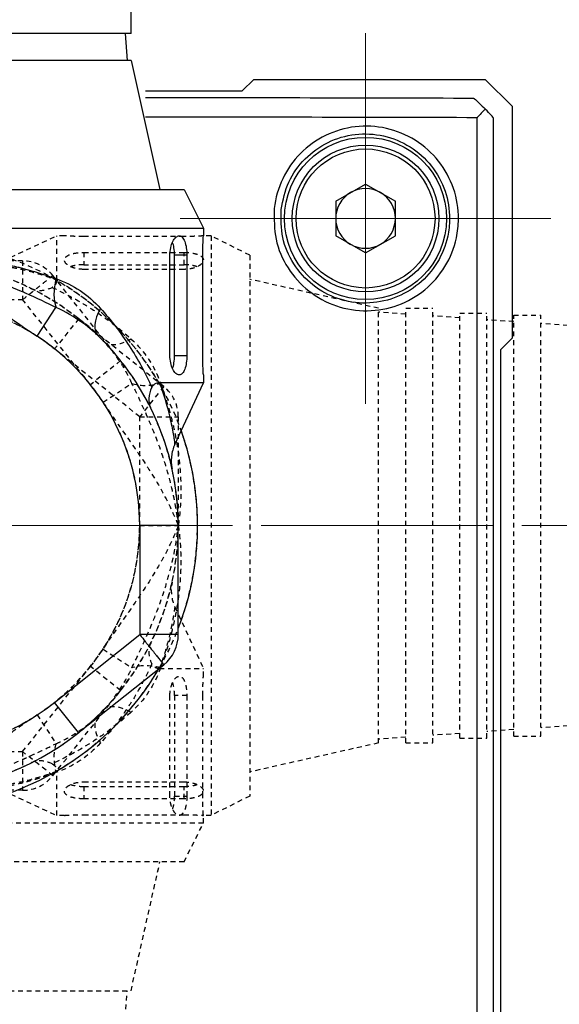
# Model space of a CAD drawing. Header units: inches. Extents: x 0 to 5655, y -2263 to 1330.
# Tile 178 of 239: x 3859 to 3873, y 253 to 279. Entities that reach past the tile are written whole.
import ezdxf

# ---------------------------------------------------------------- set-up
doc = ezdxf.new("R2010")
doc.units = ezdxf.units.IN
doc.header["$MEASUREMENT"] = 0
for name, pattern in [('AM_ISO08W050x2', [9, 6, -0.75, 1.5, -0.75]), ('CENTER', [2, 1.25, -0.25, 0.25, -0.25]), ('HIDDEN', [0.375, 0.25, -0.125]), ('SLD-實線', [0])]:
    doc.linetypes.add(name, pattern=pattern)
doc.layers.add('AM_7', color=4, linetype='CENTER', lineweight=15)
doc.layers.add('中繼線', color=7, linetype='Continuous')
doc.styles.add('尺寸標註', font='romans.shx', dxfattribs={"bigfont": 'CHINESET.SHX'})
doc.dimstyles.new('複本 CNS2-1$0', dxfattribs={"dimtxt": 2.5, "dimasz": 2, "dimexe": 1, "dimexo": 1, "dimgap": 1, "dimtad": 1, "dimtoh": 1, "dimdsep": 46, "dimtxsty": '尺寸標註', "dimcen": 0, "dimclrd": 2, "dimclre": 2, "dimclrt": 3, "dimadec": 0, "dimazin": 2, "dimtp": 0.1, "dimtm": 0.1, "dimtfac": 0.71, "dimtmove": 0, "dimatfit": 0, "dimfxl": 0, "dimlwd": 13, "dimlwe": 13, "dimarcsym": 0})

# ---------------------------------------------------------------- blocks, each defined once
blk = doc.blocks.new('*D603')
at = {"color": 2, "lineweight": 13}
for p, q in [((3893.488, 298.767), (3893.488, 302.805)), ((3893.488, 302.805), (3924.011, 302.805)), ((3860.98, 296.767), (3894.488, 296.767)), ((3893.488, 265.406), (3893.488, 296.767)), ((3891.367, 265.406), (3894.488, 265.406)), ((3893.488, 263.406), (3893.488, 261.406))]:
    blk.add_line(p, q, dxfattribs=at)
at = {"color": 2}
for points in [[(3893.154, 298.767), (3893.821, 298.767), (3893.488, 296.767)], [(3893.154, 263.406), (3893.821, 263.406), (3893.488, 265.406)]]:
    blk.add_solid(points, dxfattribs=at)
at = {"layer": 'Defpoints', "color": 0}
for p in [(3859.98, 296.767), (3893.488, 296.767), (3890.367, 265.406)]:
    blk.add_point(p, dxfattribs=at)
at = {"color": 3, "insert": (3909.25, 307.793), "char_height": 2.5, "attachment_point": 5, "style": '尺寸標註'}
blk.add_mtext('WW\\P(空間保持至少100以上)', dxfattribs=at)
blk = doc.blocks.new('*D604')
at = {"color": 2, "lineweight": 13}
for p, q in [((3887.367, 260.432), (3887.367, 209.501)), ((3856.006, 230.045), (3856.006, 209.501)), ((3858.006, 210.501), (3885.367, 210.501))]:
    blk.add_line(p, q, dxfattribs=at)
at = {"color": 2}
for points in [[(3858.006, 210.835), (3858.006, 210.168), (3856.006, 210.501)], [(3885.367, 210.835), (3885.367, 210.168), (3887.367, 210.501)]]:
    blk.add_solid(points, dxfattribs=at)
at = {"layer": 'Defpoints', "color": 0}
for p in [(3887.367, 261.432), (3856.006, 231.045), (3887.367, 210.501)]:
    blk.add_point(p, dxfattribs=at)
at = {"color": 3, "insert": (3871.552, 215.489), "char_height": 2.5, "attachment_point": 5, "style": '尺寸標註'}
blk.add_mtext('WR\\P(空間保持至少100以上)', dxfattribs=at)
blk = doc.blocks.new('90度接頭-側視')
for p, q in [((5.625, 12.74), (5.625, 13.44)), ((5.625, 12.74), (-5.625, 12.74)), ((5.476, 12.74), (5.525, 12.04)), ((5.625, 12.04), (-5.625, 12.04)), ((5.625, 12.04), (6.375, 8.7)), ((-7, 8.7), (7, 8.7)), ((7, 8.7), (7.5, 7.7)), ((-7.5, 7.7), (7.5, 7.7)), ((7.5, 7.7), (7.5, 7.5)), ((6.633, 4.4), (6.633, 7)), ((7.071, 7), (6.752, 7)), ((6.752, 4.4), (6.752, 7)), ((7.071, 7), (7.071, 4.4)), ((7.483, 4.4), (7.483, 7)), ((3.195, 4.9), (3.682, 5.647)), ((6.752, 4.4), (7.071, 4.4)), ((7.5, 3.9), (7.5, 3.7)), ((7.5, 3.7), (6.362, 3.7)), ((6.76, 2.102), (7.5, 3.7)), ((6.14, 3.036), (6.14, 3.036)), ((6.85, 0), (5.85, 0)), ((5.85, 0), (5.85, -2.818)), ((6.85, -2.818), (6.85, 0)), ((3.646, -4.575), (5.85, -2.818)), ((6.85, -2.818), (5.85, -2.818)), ((4.269, -5.357), (6.473, -3.6)), ((4.269, -5.357), (3.646, -4.575))]:
    blk.add_line(p, q)
for centre, radius, start, end in [((0, 0), 5.85, 0, 56.8914), ((0, 0), 6.85, 0, 45.7544), ((0, 0), 7.35, 338.7445, 19.5557), ((5.85, -2.818), 1, 308.5549, 0), ((0, 0), 7.35, 210.1895, 329.8105), ((0, 0), 6.85, 231.4451, 308.5549)]:
    blk.add_arc(centre, radius, start, end)
for centre, major_axis, ratio, start_param, end_param in [((4.169, 6.393), (0.296, 0.955), 0.473491, 1.71655, 2.600464), ((5.477, 5.623), (-0.698, -0.716), 0.516783, 5.178714, 6.283185)]:
    blk.add_ellipse(centre, major_axis=major_axis, ratio=ratio, start_param=start_param, end_param=end_param)
for points, knots in [([(6.633, 7), (6.633, 7.064), (6.64, 7.132), (6.667, 7.255), (6.687, 7.311), (6.731, 7.399), (6.759, 7.437), (6.817, 7.488), (6.847, 7.5), (6.901, 7.5), (6.928, 7.488), (6.978, 7.438), (7, 7.399), (7.034, 7.31), (7.048, 7.254), (7.067, 7.131), (7.071, 7.064), (7.071, 7)], [-0.315449, -0.315449, -0.315449, -0.315449, -0.2961108, -0.2961108, -0.2767726, -0.2767726, -0.2563879, -0.2563879, -0.2360032, -0.2360032, -0.2159615, -0.2159615, -0.1959198, -0.1959198, -0.1768203, -0.1768203, -0.1577208, -0.1577208, -0.1577208, -0.1577208]), ([(7.483, 7), (7.483, 7.063), (7.484, 7.13), (7.487, 7.253), (7.49, 7.309), (7.494, 7.398), (7.496, 7.436), (7.499, 7.487), (7.5, 7.5), (7.5, 7.5)], [-0.30144527, -0.30144527, -0.30144527, -0.30144527, -0.28260494, -0.28260494, -0.2637646, -0.2637646, -0.24492428, -0.24492428, -0.22608395, -0.22608395, -0.22608395, -0.22608395]), ([(6.752, 7), (6.752, 7.064), (6.747, 7.131), (6.729, 7.248), (6.716, 7.298), (6.701, 7.339)], [-0.15843672, -0.15843672, -0.15843672, -0.15843672, -0.13931161, -0.13931161, -0.12225901, -0.12225901, -0.12225901, -0.12225901]), ([(0, 6.85), (0.466, 6.917), (0.95, 6.933), (1.44, 6.896), (1.521, 6.89), (1.603, 6.882), (1.685, 6.873), (1.726, 6.869), (1.767, 6.864), (1.808, 6.859), (1.829, 6.856), (1.849, 6.854), (1.87, 6.851), (1.88, 6.849), (1.891, 6.848), (1.901, 6.847), (1.911, 6.845), (1.922, 6.843), (1.932, 6.842), (2.078, 6.821), (2.227, 6.795), (2.377, 6.764), (2.453, 6.749), (2.528, 6.732), (2.605, 6.714), (2.643, 6.705), (2.681, 6.696), (2.719, 6.686), (2.738, 6.681), (2.757, 6.677), (2.776, 6.672), (2.786, 6.669), (2.796, 6.667), (2.805, 6.664), (2.81, 6.663), (2.815, 6.662), (2.82, 6.66), (2.824, 6.659), (2.83, 6.658), (2.834, 6.657), (3.073, 6.593), (3.358, 6.506), (3.679, 6.393)], [0, 0, 0, 0, 0.375, 0.375, 0.375, 0.4375, 0.4375, 0.4375, 0.46875, 0.46875, 0.46875, 0.484375, 0.484375, 0.484375, 0.492187, 0.492187, 0.492187, 0.5, 0.5, 0.5, 0.625, 0.625, 0.625, 0.6875, 0.6875, 0.6875, 0.71875, 0.71875, 0.71875, 0.734375, 0.734375, 0.734375, 0.742187, 0.742187, 0.742187, 0.746094, 0.746094, 0.746094, 0.75, 0.75, 0.75, 1, 1, 1, 1]), ([(3.682, 5.647), (3.451, 5.757), (3.19, 5.884), (2.896, 6.015), (2.861, 6.031), (2.825, 6.047), (2.789, 6.062), (2.522, 6.179), (2.229, 6.298), (1.91, 6.41), (1.898, 6.414), (1.891, 6.416), (1.882, 6.419), (1.744, 6.467), (1.601, 6.513), (1.454, 6.556), (1.298, 6.602), (1.137, 6.645), (0.973, 6.684), (0.951, 6.689), (0.926, 6.694), (0.903, 6.7), (0.57, 6.775), (0.268, 6.821), (0, 6.85)], [0, 0, 0, 0, 0.249939, 0.249939, 0.249939, 0.2797423, 0.2797423, 0.2797423, 0.4998779, 0.4998779, 0.4998779, 0.5076885, 0.5076885, 0.5076885, 0.6248474, 0.6248474, 0.6248474, 0.74918, 0.74918, 0.74918, 0.7654381, 0.7654381, 0.7654381, 0.9997559, 0.9997559, 0.9997559, 0.9997559]), ([(0, 6.85), (0.292, 6.735), (0.574, 6.6), (1.121, 6.3), (1.386, 6.136), (1.908, 5.791), (2.165, 5.611), (2.677, 5.251), (2.933, 5.071), (3.195, 4.9)], [0, 0, 0, 0, 0.25, 0.25, 0.5, 0.5, 0.75, 0.75, 1, 1, 1, 1]), ([(4.779, 4.907), (4.724, 4.961), (4.655, 5.025), (4.57, 5.096), (4.383, 5.253), (4.069, 5.457), (3.866, 5.559), (3.794, 5.596), (3.733, 5.624), (3.682, 5.647)], [0, 0, 0, 0, 0.25, 0.25, 0.25, 0.803278, 0.803278, 0.803278, 1, 1, 1, 1]), ([(4.833, 5.623), (4.97, 5.472), (5.1, 5.316), (5.349, 4.992), (5.467, 4.825), (5.807, 4.302), (5.999, 3.945), (6.164, 3.58)], [0, 0, 0, 0, 0.25, 0.25, 0.5, 0.5, 1, 1, 1, 1]), ([(7.071, 4.4), (7.071, 4.338), (7.067, 4.271), (7.049, 4.15), (7.035, 4.095), (7.002, 4.004), (6.98, 3.964), (6.929, 3.912), (6.901, 3.9), (6.846, 3.9), (6.815, 3.913), (6.756, 3.966), (6.728, 4.006), (6.684, 4.096), (6.666, 4.151), (6.64, 4.271), (6.633, 4.337), (6.633, 4.4)], [-0.1577208, -0.1577208, -0.1577208, -0.1577208, -0.1389869, -0.1389869, -0.120253, -0.120253, -0.0998464, -0.0998464, -0.0794397, -0.0794397, -0.0585168, -0.0585168, -0.037594, -0.037594, -0.018797, -0.018797, 0, 0, 0, 0]), ([(6.701, 4.061), (6.717, 4.103), (6.729, 4.154), (6.747, 4.271), (6.752, 4.338), (6.752, 4.4)], [-0.19459193, -0.19459193, -0.19459193, -0.19459193, -0.1771521, -0.1771521, -0.1584276, -0.1584276, -0.1584276, -0.1584276]), ([(7.5, 3.9), (7.5, 3.9), (7.499, 3.913), (7.496, 3.964), (7.494, 4.002), (7.49, 4.091), (7.487, 4.147), (7.484, 4.27), (7.483, 4.337), (7.483, 4.4)], [-0.07536132, -0.07536132, -0.07536132, -0.07536132, -0.05652099, -0.05652099, -0.03768067, -0.03768067, -0.01884034, -0.01884034, 0, 0, 0, 0]), ([(6.164, 3.58), (6.118, 3.484), (6.092, 3.387), (6.084, 3.214), (6.098, 3.136), (6.131, 3.056), (6.135, 3.046), (6.14, 3.036)], [0.00000157, 0.00000157, 0.00000157, 0.00000157, 0.03773377, 0.03773377, 0.07068367, 0.07068367, 0.07542641, 0.07542641, 0.07542641, 0.07542641]), ([(6.164, 3.58), (6.174, 3.6), (6.186, 3.618), (6.213, 3.648), (6.228, 3.66), (6.282, 3.693), (6.324, 3.7), (6.362, 3.7)], [0.0000014, 0.0000014, 0.0000014, 0.0000014, 0.00816984, 0.00816984, 0.01702645, 0.01702645, 0.0387401, 0.0387401, 0.0387401, 0.0387401]), ([(6.362, 3.7), (6.419, 3.544), (6.467, 3.4), (6.506, 3.268), (6.576, 3.036), (6.623, 2.842), (6.657, 2.684), (6.687, 2.547), (6.715, 2.39), (6.732, 2.292), (6.733, 2.281), (6.735, 2.271), (6.736, 2.262), (6.737, 2.26), (6.737, 2.259), (6.737, 2.258), (6.737, 2.255), (6.738, 2.252), (6.738, 2.25), (6.739, 2.247), (6.739, 2.245), (6.74, 2.242), (6.747, 2.195), (6.752, 2.16), (6.755, 2.136), (6.759, 2.113), (6.76, 2.102), (6.76, 2.102)], [0.0000001, 0.0000001, 0.0000001, 0.0000001, 0.0822466, 0.0822466, 0.0822466, 0.2265454, 0.2265454, 0.2265454, 0.3520214, 0.3520214, 0.3520214, 0.3653496, 0.3653496, 0.3653496, 0.3671875, 0.3671875, 0.3671875, 0.3710937, 0.3710937, 0.3710937, 0.375, 0.375, 0.375, 0.4375, 0.4375, 0.4375, 0.4986772, 0.4986772, 0.4986772, 0.4986772]), ([(6.76, 2.102), (6.715, 2.004), (6.685, 1.897), (6.668, 1.737), (6.666, 1.683), (6.671, 1.602), (6.673, 1.575), (6.678, 1.538), (6.68, 1.528), (6.682, 1.511), (6.684, 1.503), (6.686, 1.494), (6.686, 1.492), (6.687, 1.489), (6.687, 1.487), (6.687, 1.485), (6.687, 1.484), (6.688, 1.482), (6.688, 1.482), (6.689, 1.479), (6.689, 1.478), (6.689, 1.477), (6.689, 1.476), (6.689, 1.475), (6.689, 1.475), (6.689, 1.475), (6.689, 1.475), (6.689, 1.475)], [0, 0, 0, 0, 0.03238533, 0.03238533, 0.04848247, 0.04848247, 0.05661557, 0.05661557, 0.05966355, 0.05966355, 0.0619518, 0.0619518, 0.06256623, 0.06256623, 0.0629676, 0.0629676, 0.0633711, 0.0633711, 0.06377443, 0.06377443, 0.06541595, 0.06541595, 0.06701571, 0.06701571, 0.07181345, 0.07181345, 0.07469504, 0.07469504, 0.07469504, 0.07469504]), ([(5.85, -2.818), (5.905, -2.887), (5.953, -2.947), (5.993, -2.997), (6.012, -3.021), (6.03, -3.044), (6.046, -3.064), (6.054, -3.074), (6.062, -3.084), (6.069, -3.093), (6.072, -3.097), (6.076, -3.101), (6.079, -3.105), (6.082, -3.11), (6.083, -3.111), (6.089, -3.118), (6.132, -3.172), (6.17, -3.22), (6.204, -3.262), (6.221, -3.283), (6.236, -3.303), (6.251, -3.321), (6.258, -3.33), (6.265, -3.339), (6.272, -3.347), (6.275, -3.351), (6.278, -3.355), (6.281, -3.359), (6.283, -3.361), (6.284, -3.363), (6.286, -3.365), (6.288, -3.367), (6.289, -3.369), (6.291, -3.371), (6.36, -3.458), (6.404, -3.514), (6.432, -3.549), (6.46, -3.585), (6.473, -3.6), (6.473, -3.6)], [0, 0, 0, 0, 0.125, 0.125, 0.125, 0.1875, 0.1875, 0.1875, 0.21875, 0.21875, 0.21875, 0.234375, 0.234375, 0.234375, 0.25, 0.25, 0.25, 0.375, 0.375, 0.375, 0.4375, 0.4375, 0.4375, 0.46875, 0.46875, 0.46875, 0.484375, 0.484375, 0.484375, 0.492187, 0.492187, 0.492187, 0.5, 0.5, 0.5, 0.75, 0.75, 0.75, 1, 1, 1, 1]), ([(-3.646, -4.575), (-3.128, -4.987), (-2.556, -5.303), (-1.931, -5.522), (-1.306, -5.741), (-0.662, -5.85), (0, -5.85), (0.662, -5.85), (1.306, -5.741), (1.931, -5.522), (2.556, -5.303), (3.128, -4.988), (3.646, -4.575)], [0, 0, 0, 0, 0.25, 0.25, 0.25, 0.5, 0.5, 0.5, 0.75, 0.75, 0.75, 1, 1, 1, 1])]:
    blk.add_open_spline(points, degree=3, knots=knots)
blk.add_open_spline([(3.679, 6.393), (4.13, 6.235), (4.512, 5.978), (4.833, 5.623)], degree=3)
blk = doc.blocks.new('90接頭方向組合')
at = {"layer": '中繼線', "color": 1, "linetype": 'HIDDEN', "ltscale": 0.5}
for p, q in [((46.524, 51.182), (48.122, 51.922)), ((48.122, 50.784), (48.122, 51.922)), ((48.322, 51.922), (48.122, 51.922)), ((51.422, 51.906), (48.822, 51.906)), ((52.122, 51.922), (51.922, 51.922)), ((52.122, 51.922), (52.122, 36.922)), ((53.122, 51.422), (52.122, 51.922)), ((48.822, 51.493), (51.422, 51.493)), ((48.822, 51.493), (48.822, 51.174)), ((51.422, 51.174), (51.422, 51.493)), ((47.24, 51.272), (44.422, 51.272)), ((47.24, 51.272), (47.24, 50.272)), ((53.122, 51.422), (53.122, 37.422)), ((48.822, 51.174), (51.422, 51.174)), ((51.422, 51.055), (48.822, 51.055)), ((49.779, 48.692), (48.022, 50.895)), ((56.462, 50.047), (53.122, 50.797)), ((44.422, 50.272), (47.24, 50.272)), ((48.997, 48.068), (47.24, 50.272)), ((56.462, 38.797), (56.462, 50.047)), ((57.162, 38.797), (57.162, 50.047)), ((57.162, 50.047), (57.862, 50.047)), ((57.862, 38.797), (57.862, 50.047)), ((48.692, 49.779), (48.068, 48.997)), ((50.895, 48.022), (48.692, 49.779)), ((57.162, 49.898), (56.462, 49.947)), ((58.562, 49.8), (57.862, 49.849)), ((58.562, 38.922), (58.562, 49.922)), ((58.562, 49.922), (59.262, 49.922)), ((59.262, 38.922), (59.262, 49.922)), ((59.962, 49.702), (59.262, 49.751)), ((59.962, 38.972), (59.962, 49.872)), ((59.962, 49.872), (60.662, 49.872)), ((60.662, 38.972), (60.662, 49.872)), ((61.362, 49.605), (60.662, 49.654)), ((50.272, 47.24), (48.068, 48.997)), ((49.779, 48.692), (48.997, 48.068)), ((49.322, 47.618), (50.069, 48.104)), ((50.895, 48.022), (50.272, 47.24)), ((50.272, 44.422), (50.272, 47.24)), ((50.272, 47.24), (51.272, 47.24)), ((51.272, 47.24), (51.272, 44.422)), ((50.272, 44.422), (51.272, 44.422)), ((51.182, 42.32), (51.922, 40.722)), ((49.322, 41.227), (50.069, 40.74)), ((47.24, 38.572), (48.997, 40.776)), ((49.779, 40.153), (48.997, 40.776)), ((50.784, 40.722), (51.922, 40.722)), ((51.922, 40.522), (51.922, 40.722)), ((48.022, 37.949), (49.779, 40.153)), ((51.055, 37.422), (51.055, 40.022)), ((51.493, 40.022), (51.174, 40.022)), ((51.174, 40.022), (51.174, 37.422)), ((51.493, 40.022), (51.493, 37.422)), ((51.906, 37.422), (51.906, 40.022)), ((47.618, 39.522), (48.104, 38.776)), ((58.562, 39.044), (57.862, 38.995)), ((59.962, 39.142), (59.262, 39.093)), ((61.362, 39.24), (60.662, 39.191)), ((56.462, 38.797), (53.122, 38.047)), ((57.162, 38.946), (56.462, 38.897)), ((57.162, 38.797), (57.862, 38.797)), ((58.562, 38.922), (59.262, 38.922)), ((59.962, 38.972), (60.662, 38.972)), ((44.422, 38.572), (47.24, 38.572)), ((47.24, 38.572), (47.24, 37.572)), ((48.022, 37.949), (47.24, 38.572)), ((47.459, 38.282), (47.459, 38.282)), ((48.122, 36.922), (48.122, 38.06)), ((48.822, 37.789), (51.422, 37.789)), ((47.24, 37.572), (44.422, 37.572)), ((46.524, 37.662), (48.122, 36.922)), ((48.822, 37.67), (48.822, 37.351)), ((48.822, 37.67), (51.422, 37.67)), ((51.422, 37.351), (51.422, 37.67)), ((51.422, 37.351), (48.822, 37.351)), ((51.174, 37.422), (51.493, 37.422)), ((53.122, 37.422), (52.122, 36.922)), ((51.922, 36.722), (36.922, 36.722)), ((48.322, 36.922), (48.122, 36.922)), ((48.822, 36.939), (51.422, 36.939)), ((51.422, 35.722), (51.922, 36.722)), ((52.122, 36.922), (51.922, 36.922)), ((51.922, 36.722), (51.922, 36.922)), ((51.422, 35.722), (37.422, 35.722)), ((50.047, 32.382), (50.797, 35.722)), ((38.797, 32.382), (50.047, 32.382)), ((49.898, 31.682), (49.947, 32.382))]:
    blk.add_line(p, q, dxfattribs=at)
for centre, radius, start, end in [((44.422, 44.422), 7.35, 30.1895, 149.8105), ((44.422, 44.422), 6.85, 51.4451, 128.5549), ((44.422, 44.422), 6.85, 44.2456, 90), ((47.24, 50.272), 1, 38.5549, 90), ((44.422, 44.422), 7.35, 300.1895, 59.8105), ((44.422, 44.422), 5.85, 33.1086, 90), ((44.422, 44.422), 6.85, 321.4451, 38.5549), ((50.272, 47.24), 1, 0, 51.4451), ((44.422, 44.422), 7.35, 340.4443, 21.2555), ((44.422, 44.422), 6.69, 16.232, 16.2324), ((44.422, 44.422), 5.85, 303.1086, 0), ((44.422, 44.422), 6.85, 314.2456, 0), ((44.422, 44.422), 6.69, 343.7678, 343.7681), ((44.422, 44.422), 5.85, 270, 326.8914), ((44.422, 44.422), 6.85, 270, 315.7544), ((47.24, 38.572), 1, 270, 321.4451)]:
    blk.add_arc(centre, radius, start, end, dxfattribs=at)
for centre, major_axis, ratio, start_param, end_param in [((50.046, 49.899), (-0.716, -0.698), 0.516783, 0, 1.104471), ((50.815, 48.591), (0.955, 0.296), 0.473491, 3.682721, 4.566635), ((50.815, 40.253), (0.955, -0.296), 0.473491, 1.71655, 2.600464), ((50.046, 38.945), (-0.716, 0.698), 0.516783, 5.178714, 6.283185), ((49.899, 38.799), (-0.698, 0.716), 0.516783, 0, 1.104471), ((48.591, 38.029), (0.296, -0.955), 0.473491, 3.682721, 4.566635)]:
    blk.add_ellipse(centre, major_axis=major_axis, ratio=ratio, start_param=start_param, end_param=end_param, dxfattribs=at)
for points, knots in [([(48.822, 51.906), (48.759, 51.906), (48.692, 51.906), (48.569, 51.91), (48.513, 51.912), (48.424, 51.916), (48.386, 51.918), (48.335, 51.921), (48.322, 51.922), (48.322, 51.922)], [-0.15072264, -0.15072264, -0.15072264, -0.15072264, -0.1318823, -0.1318823, -0.11304196, -0.11304196, -0.09420164, -0.09420164, -0.07536132, -0.07536132, -0.07536132, -0.07536132]), ([(51.922, 51.922), (51.922, 51.922), (51.91, 51.921), (51.859, 51.918), (51.82, 51.916), (51.731, 51.912), (51.675, 51.91), (51.552, 51.906), (51.485, 51.906), (51.422, 51.906)], [-0.22608395, -0.22608395, -0.22608395, -0.22608395, -0.20724363, -0.20724363, -0.18840331, -0.18840331, -0.16956297, -0.16956297, -0.15072264, -0.15072264, -0.15072264, -0.15072264]), ([(48.822, 51.055), (48.76, 51.055), (48.693, 51.062), (48.573, 51.088), (48.519, 51.107), (48.428, 51.15), (48.388, 51.178), (48.335, 51.237), (48.322, 51.268), (48.322, 51.323), (48.335, 51.352), (48.387, 51.402), (48.427, 51.424), (48.517, 51.458), (48.572, 51.471), (48.693, 51.489), (48.76, 51.493), (48.822, 51.493)], [-0.1577208, -0.1577208, -0.1577208, -0.1577208, -0.1389238, -0.1389238, -0.1201268, -0.1201268, -0.0992039, -0.0992039, -0.078281, -0.078281, -0.0578744, -0.0578744, -0.0374678, -0.0374678, -0.0187339, -0.0187339, 0, 0, 0, 0]), ([(51.422, 51.493), (51.486, 51.493), (51.553, 51.489), (51.677, 51.47), (51.732, 51.456), (51.821, 51.423), (51.86, 51.4), (51.91, 51.351), (51.922, 51.323), (51.922, 51.269), (51.91, 51.239), (51.859, 51.181), (51.821, 51.153), (51.733, 51.109), (51.678, 51.089), (51.555, 51.063), (51.487, 51.055), (51.422, 51.055)], [-0.315449, -0.315449, -0.315449, -0.315449, -0.2963495, -0.2963495, -0.27725, -0.27725, -0.2572083, -0.2572083, -0.2371665, -0.2371665, -0.2167818, -0.2167818, -0.1963971, -0.1963971, -0.1770589, -0.1770589, -0.1577208, -0.1577208, -0.1577208, -0.1577208]), ([(46.524, 51.182), (46.524, 51.182), (46.536, 51.181), (46.56, 51.177), (46.562, 51.177), (46.563, 51.177), (46.565, 51.177), (46.586, 51.174), (46.613, 51.17), (46.649, 51.164), (46.652, 51.164), (46.654, 51.163), (46.657, 51.163), (46.66, 51.162), (46.663, 51.162), (46.666, 51.162), (46.672, 51.161), (46.678, 51.16), (46.684, 51.159), (46.722, 51.153), (46.768, 51.145), (46.822, 51.135), (46.853, 51.13), (46.886, 51.124), (46.922, 51.117), (46.939, 51.114), (46.958, 51.11), (46.977, 51.106), (46.987, 51.104), (46.996, 51.102), (47.006, 51.1), (47.011, 51.099), (47.016, 51.098), (47.021, 51.097), (47.023, 51.097), (47.026, 51.096), (47.029, 51.096), (47.031, 51.095), (47.034, 51.095), (47.036, 51.094), (47.059, 51.089), (47.083, 51.084), (47.107, 51.079), (47.264, 51.045), (47.458, 50.998), (47.688, 50.929), (47.821, 50.889), (47.965, 50.842), (48.122, 50.784)], [0.4996312, 0.4996312, 0.4996312, 0.4996312, 0.5625, 0.5625, 0.5625, 0.5670909, 0.5670909, 0.5670909, 0.6171875, 0.6171875, 0.6171875, 0.6210938, 0.6210938, 0.6210938, 0.625, 0.625, 0.625, 0.6335102, 0.6335102, 0.6335102, 0.6875, 0.6875, 0.6875, 0.71875, 0.71875, 0.71875, 0.734375, 0.734375, 0.734375, 0.7421875, 0.7421875, 0.7421875, 0.7460938, 0.7460938, 0.7460938, 0.7480469, 0.7480469, 0.7480469, 0.75, 0.75, 0.75, 0.7726181, 0.7726181, 0.7726181, 0.9168736, 0.9168736, 0.9168736, 1, 1, 1, 1]), ([(48.822, 51.174), (48.76, 51.174), (48.694, 51.17), (48.576, 51.152), (48.525, 51.139), (48.483, 51.124)], [-0.3168552, -0.3168552, -0.3168552, -0.3168552, -0.2981307, -0.2981307, -0.28069087, -0.28069087, -0.28069087, -0.28069087]), ([(51.761, 51.124), (51.72, 51.139), (51.67, 51.151), (51.554, 51.17), (51.486, 51.174), (51.422, 51.174)], [-0.03617771, -0.03617771, -0.03617771, -0.03617771, -0.01912511, -0.01912511, 0, 0, 0, 0]), ([(47.24, 50.272), (47.309, 50.327), (47.369, 50.375), (47.419, 50.415), (47.444, 50.435), (47.466, 50.453), (47.486, 50.468), (47.496, 50.476), (47.506, 50.484), (47.515, 50.491), (47.519, 50.494), (47.524, 50.498), (47.528, 50.501), (47.532, 50.504), (47.533, 50.505), (47.54, 50.511), (47.594, 50.554), (47.642, 50.593), (47.684, 50.626), (47.705, 50.643), (47.725, 50.659), (47.743, 50.673), (47.752, 50.68), (47.761, 50.687), (47.769, 50.694), (47.774, 50.697), (47.778, 50.7), (47.782, 50.704), (47.784, 50.705), (47.786, 50.707), (47.788, 50.708), (47.79, 50.71), (47.791, 50.711), (47.793, 50.713), (47.88, 50.782), (47.936, 50.827), (47.972, 50.854), (48.007, 50.882), (48.022, 50.895), (48.022, 50.895)], [0, 0, 0, 0, 0.125, 0.125, 0.125, 0.1875, 0.1875, 0.1875, 0.21875, 0.21875, 0.21875, 0.234375, 0.234375, 0.234375, 0.25, 0.25, 0.25, 0.375, 0.375, 0.375, 0.4375, 0.4375, 0.4375, 0.46875, 0.46875, 0.46875, 0.484375, 0.484375, 0.484375, 0.492187, 0.492187, 0.492187, 0.5, 0.5, 0.5, 0.75, 0.75, 0.75, 1, 1, 1, 1]), ([(48.122, 50.784), (48.122, 50.746), (48.115, 50.704), (48.083, 50.651), (48.07, 50.635), (48.04, 50.608), (48.023, 50.597), (48.002, 50.587)], [0.00000387, 0.00000387, 0.00000387, 0.00000387, 0.0217163, 0.0217163, 0.03057237, 0.03057237, 0.03874012, 0.03874012, 0.03874012, 0.03874012]), ([(47.459, 50.562), (47.468, 50.558), (47.478, 50.553), (47.559, 50.52), (47.636, 50.507), (47.81, 50.514), (47.906, 50.54), (48.002, 50.587)], [-0.00471986, -0.00471986, -0.00471986, -0.00471986, 0, 0, 0.03295232, 0.03295232, 0.07067013, 0.07067013, 0.07067013, 0.07067013]), ([(48.002, 50.587), (48.184, 50.504), (48.365, 50.415), (48.543, 50.318), (48.722, 50.22), (48.899, 50.115), (49.073, 50.003), (49.419, 49.777), (49.744, 49.529), (50.046, 49.255)], [0, 0, 0, 0, 0.25, 0.25, 0.25, 0.5, 0.5, 0.5, 1, 1, 1, 1]), ([(48.068, 48.997), (47.551, 49.41), (46.978, 49.726), (46.354, 49.944), (45.729, 50.163), (45.084, 50.272), (44.422, 50.272), (43.76, 50.272), (43.116, 50.163), (42.491, 49.944), (41.866, 49.726), (41.294, 49.41), (40.776, 48.997)], [0, 0, 0, 0, 0.25, 0.25, 0.25, 0.5, 0.5, 0.5, 0.75, 0.75, 0.75, 1, 1, 1, 1]), ([(50.069, 48.104), (50.04, 48.168), (50.002, 48.251), (49.95, 48.349), (49.924, 48.398), (49.895, 48.451), (49.862, 48.507), (49.828, 48.564), (49.788, 48.627), (49.748, 48.687), (49.588, 48.925), (49.438, 49.09), (49.329, 49.202)], [0, 0, 0, 0, 0.25, 0.25, 0.25, 0.375, 0.375, 0.375, 0.5, 0.5, 0.5, 1, 1, 1, 1]), ([(48.997, 40.776), (49.41, 41.294), (49.726, 41.866), (49.944, 42.491), (50.163, 43.116), (50.272, 43.76), (50.272, 44.422), (50.272, 45.084), (50.163, 45.729), (49.944, 46.354), (49.726, 46.979), (49.41, 47.55), (48.997, 48.068)], [0, 0, 0, 0, 0.25, 0.25, 0.25, 0.5, 0.5, 0.5, 0.75, 0.75, 0.75, 1, 1, 1, 1]), ([(51.272, 44.422), (51.268, 44.461), (51.263, 44.505), (51.257, 44.552), (51.255, 44.568), (51.253, 44.584), (51.251, 44.601), (51.242, 44.667), (51.232, 44.741), (51.219, 44.822), (51.206, 44.903), (51.19, 44.991), (51.172, 45.086), (51.163, 45.134), (51.153, 45.183), (51.142, 45.234), (51.136, 45.26), (51.131, 45.286), (51.125, 45.312), (51.122, 45.325), (51.119, 45.339), (51.116, 45.352), (51.114, 45.359), (51.113, 45.365), (51.111, 45.372), (51.109, 45.379), (51.107, 45.387), (51.106, 45.393), (51.067, 45.559), (51.024, 45.72), (50.978, 45.877), (50.954, 45.959), (50.929, 46.039), (50.904, 46.118), (50.886, 46.171), (50.869, 46.224), (50.851, 46.277), (50.846, 46.291), (50.841, 46.305), (50.837, 46.318), (50.835, 46.323), (50.834, 46.326), (50.832, 46.332), (50.721, 46.651), (50.601, 46.945), (50.484, 47.211), (50.469, 47.247), (50.453, 47.283), (50.438, 47.317), (50.306, 47.612), (50.18, 47.873), (50.069, 48.104)], [0.0002441, 0.0002441, 0.0002441, 0.0002441, 0.0471077, 0.0471077, 0.0471077, 0.0627289, 0.0627289, 0.0627289, 0.1252136, 0.1252136, 0.1252136, 0.1876984, 0.1876984, 0.1876984, 0.2189407, 0.2189407, 0.2189407, 0.2345619, 0.2345619, 0.2345619, 0.2423725, 0.2423725, 0.2423725, 0.2462778, 0.2462778, 0.2462778, 0.2501831, 0.2501831, 0.2501831, 0.3751526, 0.3751526, 0.3751526, 0.4402334, 0.4402334, 0.4402334, 0.4845273, 0.4845273, 0.4845273, 0.4963042, 0.4963042, 0.4963042, 0.5001221, 0.5001221, 0.5001221, 0.7204352, 0.7204352, 0.7204352, 0.750061, 0.750061, 0.750061, 1, 1, 1, 1]), ([(50.815, 48.101), (50.872, 47.941), (50.922, 47.789), (50.966, 47.648), (50.988, 47.577), (51.008, 47.509), (51.027, 47.444), (51.036, 47.411), (51.045, 47.379), (51.054, 47.348), (51.058, 47.332), (51.063, 47.317), (51.067, 47.302), (51.069, 47.294), (51.071, 47.286), (51.073, 47.279), (51.074, 47.275), (51.075, 47.271), (51.076, 47.268), (51.077, 47.264), (51.078, 47.261), (51.079, 47.256), (51.12, 47.102), (51.156, 46.949), (51.187, 46.797), (51.202, 46.722), (51.217, 46.646), (51.23, 46.572), (51.236, 46.534), (51.242, 46.497), (51.248, 46.46), (51.251, 46.441), (51.254, 46.423), (51.257, 46.404), (51.26, 46.386), (51.262, 46.369), (51.265, 46.349), (51.311, 46.028), (51.335, 45.709), (51.338, 45.394), (51.338, 45.387), (51.338, 45.38), (51.338, 45.372), (51.338, 45.292), (51.337, 45.212), (51.334, 45.132), (51.327, 44.892), (51.306, 44.655), (51.272, 44.422)], [0, 0, 0, 0, 0.125, 0.125, 0.125, 0.1875, 0.1875, 0.1875, 0.21875, 0.21875, 0.21875, 0.234375, 0.234375, 0.234375, 0.242188, 0.242188, 0.242188, 0.246094, 0.246094, 0.246094, 0.25, 0.25, 0.25, 0.375, 0.375, 0.375, 0.4375, 0.4375, 0.4375, 0.46875, 0.46875, 0.46875, 0.484375, 0.484375, 0.484375, 0.5, 0.5, 0.5, 0.744385, 0.744385, 0.744385, 0.75, 0.75, 0.75, 0.8125, 0.8125, 0.8125, 1, 1, 1, 1]), ([(49.322, 47.618), (49.493, 47.356), (49.673, 47.101), (50.032, 46.589), (50.212, 46.333), (50.556, 45.812), (50.72, 45.547), (51.021, 44.999), (51.156, 44.717), (51.272, 44.422)], [0, 0, 0, 0, 0.25, 0.25, 0.5, 0.5, 0.75, 0.75, 1, 1, 1, 1]), ([(51.272, 44.422), (51.157, 44.13), (51.022, 43.848), (50.722, 43.301), (50.558, 43.036), (50.213, 42.514), (50.033, 42.257), (49.674, 41.745), (49.493, 41.489), (49.322, 41.227)], [0, 0, 0, 0, 0.25, 0.25, 0.5, 0.5, 0.75, 0.75, 1, 1, 1, 1]), ([(50.069, 40.74), (50.18, 40.971), (50.306, 41.232), (50.437, 41.527), (50.453, 41.562), (50.469, 41.597), (50.485, 41.633), (50.601, 41.9), (50.721, 42.193), (50.832, 42.513), (50.836, 42.524), (50.838, 42.531), (50.841, 42.54), (50.889, 42.678), (50.935, 42.821), (50.978, 42.968), (51.024, 43.124), (51.067, 43.285), (51.106, 43.45), (51.111, 43.471), (51.117, 43.496), (51.122, 43.519), (51.197, 43.852), (51.243, 44.155), (51.272, 44.422)], [0, 0, 0, 0, 0.249939, 0.249939, 0.249939, 0.2797423, 0.2797423, 0.2797423, 0.4998779, 0.4998779, 0.4998779, 0.5076885, 0.5076885, 0.5076885, 0.6248474, 0.6248474, 0.6248474, 0.74918, 0.74918, 0.74918, 0.7654381, 0.7654381, 0.7654381, 0.9997559, 0.9997559, 0.9997559, 0.9997559]), ([(51.272, 44.422), (51.34, 43.956), (51.355, 43.473), (51.318, 42.982), (51.312, 42.901), (51.305, 42.819), (51.296, 42.737), (51.291, 42.696), (51.286, 42.655), (51.281, 42.614), (51.278, 42.593), (51.276, 42.573), (51.273, 42.552), (51.272, 42.542), (51.27, 42.532), (51.269, 42.521), (51.267, 42.511), (51.266, 42.5), (51.264, 42.491), (51.243, 42.344), (51.217, 42.195), (51.186, 42.045), (51.171, 41.969), (51.154, 41.894), (51.136, 41.818), (51.127, 41.78), (51.118, 41.741), (51.108, 41.703), (51.104, 41.684), (51.099, 41.665), (51.094, 41.646), (51.091, 41.636), (51.089, 41.627), (51.086, 41.617), (51.085, 41.612), (51.084, 41.607), (51.083, 41.603), (51.081, 41.598), (51.08, 41.592), (51.079, 41.588), (51.016, 41.349), (50.928, 41.064), (50.815, 40.744)], [0, 0, 0, 0, 0.375, 0.375, 0.375, 0.4375, 0.4375, 0.4375, 0.46875, 0.46875, 0.46875, 0.484375, 0.484375, 0.484375, 0.492187, 0.492187, 0.492187, 0.5, 0.5, 0.5, 0.625, 0.625, 0.625, 0.6875, 0.6875, 0.6875, 0.71875, 0.71875, 0.71875, 0.734375, 0.734375, 0.734375, 0.742187, 0.742187, 0.742187, 0.746094, 0.746094, 0.746094, 0.75, 0.75, 0.75, 1, 1, 1, 1]), ([(51.105, 42.919), (51.108, 42.93), (51.115, 42.965), (51.113, 42.952), (51.112, 42.952), (51.112, 42.95), (51.112, 42.95), (51.112, 42.949), (51.112, 42.949), (51.112, 42.948), (51.111, 42.947), (51.111, 42.945), (51.111, 42.943), (51.105, 42.916), (51.101, 42.89), (51.091, 42.812), (51.089, 42.76), (51.095, 42.575), (51.127, 42.441), (51.182, 42.32)], [0.0000018, 0.0000018, 0.0000018, 0.0000018, 0.0640841, 0.0640841, 0.0650813, 0.0650813, 0.0653301, 0.0653301, 0.0654529, 0.0654529, 0.0656993, 0.0656993, 0.066189, 0.066189, 0.0740078, 0.0740078, 0.0896791, 0.0896791, 0.1295064, 0.1295064, 0.1295064, 0.1295064]), ([(51.182, 42.32), (51.182, 42.32), (51.181, 42.308), (51.177, 42.285), (51.177, 42.283), (51.177, 42.281), (51.177, 42.279), (51.174, 42.259), (51.17, 42.231), (51.164, 42.196), (51.164, 42.193), (51.163, 42.19), (51.163, 42.187), (51.162, 42.184), (51.162, 42.181), (51.162, 42.179), (51.161, 42.173), (51.16, 42.167), (51.159, 42.161), (51.153, 42.122), (51.145, 42.076), (51.135, 42.023), (51.13, 41.992), (51.124, 41.959), (51.117, 41.923), (51.114, 41.905), (51.11, 41.886), (51.106, 41.867), (51.104, 41.858), (51.102, 41.848), (51.1, 41.838), (51.099, 41.833), (51.098, 41.828), (51.097, 41.823), (51.097, 41.821), (51.096, 41.818), (51.096, 41.816), (51.095, 41.813), (51.095, 41.81), (51.094, 41.808), (51.089, 41.786), (51.084, 41.762), (51.079, 41.737), (51.045, 41.58), (50.998, 41.387), (50.929, 41.157), (50.889, 41.024), (50.842, 40.879), (50.784, 40.722)], [0.4996312, 0.4996312, 0.4996312, 0.4996312, 0.5625, 0.5625, 0.5625, 0.5670909, 0.5670909, 0.5670909, 0.6171875, 0.6171875, 0.6171875, 0.6210938, 0.6210938, 0.6210938, 0.625, 0.625, 0.625, 0.6335102, 0.6335102, 0.6335102, 0.6875, 0.6875, 0.6875, 0.71875, 0.71875, 0.71875, 0.734375, 0.734375, 0.734375, 0.7421875, 0.7421875, 0.7421875, 0.7460938, 0.7460938, 0.7460938, 0.7480469, 0.7480469, 0.7480469, 0.75, 0.75, 0.75, 0.7726181, 0.7726181, 0.7726181, 0.9168736, 0.9168736, 0.9168736, 1, 1, 1, 1]), ([(50.562, 41.386), (50.558, 41.376), (50.553, 41.366), (50.52, 41.286), (50.507, 41.209), (50.514, 41.035), (50.54, 40.938), (50.587, 40.843)], [-0.00471986, -0.00471986, -0.00471986, -0.00471986, 0, 0, 0.03295232, 0.03295232, 0.07067013, 0.07067013, 0.07067013, 0.07067013]), ([(50.587, 40.843), (50.504, 40.66), (50.415, 40.48), (50.318, 40.301), (50.22, 40.123), (50.115, 39.945), (50.003, 39.772), (49.777, 39.425), (49.529, 39.101), (49.255, 38.799)], [0, 0, 0, 0, 0.25, 0.25, 0.25, 0.5, 0.5, 0.5, 1, 1, 1, 1]), ([(50.784, 40.722), (50.746, 40.722), (50.704, 40.729), (50.651, 40.762), (50.635, 40.774), (50.608, 40.804), (50.597, 40.822), (50.587, 40.843)], [0.00000387, 0.00000387, 0.00000387, 0.00000387, 0.0217163, 0.0217163, 0.03057237, 0.03057237, 0.03874012, 0.03874012, 0.03874012, 0.03874012]), ([(49.329, 39.643), (49.383, 39.698), (49.448, 39.767), (49.518, 39.852), (49.675, 40.039), (49.879, 40.353), (49.981, 40.556), (50.018, 40.628), (50.047, 40.69), (50.069, 40.74)], [0, 0, 0, 0, 0.25, 0.25, 0.25, 0.803278, 0.803278, 0.803278, 1, 1, 1, 1]), ([(51.055, 40.022), (51.055, 40.085), (51.062, 40.151), (51.088, 40.272), (51.107, 40.326), (51.15, 40.416), (51.178, 40.456), (51.237, 40.509), (51.268, 40.522), (51.323, 40.522), (51.352, 40.51), (51.402, 40.458), (51.424, 40.418), (51.458, 40.327), (51.471, 40.272), (51.489, 40.151), (51.493, 40.085), (51.493, 40.022)], [-0.1577208, -0.1577208, -0.1577208, -0.1577208, -0.1389238, -0.1389238, -0.1201268, -0.1201268, -0.0992039, -0.0992039, -0.078281, -0.078281, -0.0578744, -0.0578744, -0.0374678, -0.0374678, -0.0187339, -0.0187339, 0, 0, 0, 0]), ([(51.906, 40.022), (51.906, 40.085), (51.906, 40.152), (51.91, 40.275), (51.912, 40.331), (51.916, 40.42), (51.918, 40.459), (51.921, 40.51), (51.922, 40.522), (51.922, 40.522)], [-0.15072264, -0.15072264, -0.15072264, -0.15072264, -0.1318823, -0.1318823, -0.11304196, -0.11304196, -0.09420164, -0.09420164, -0.07536132, -0.07536132, -0.07536132, -0.07536132]), ([(51.174, 40.022), (51.174, 40.085), (51.17, 40.151), (51.152, 40.268), (51.139, 40.32), (51.124, 40.361)], [-0.3168552, -0.3168552, -0.3168552, -0.3168552, -0.2981307, -0.2981307, -0.28069087, -0.28069087, -0.28069087, -0.28069087]), ([(47.618, 39.522), (47.356, 39.352), (47.101, 39.172), (46.589, 38.812), (46.333, 38.633), (45.812, 38.289), (45.547, 38.124), (44.999, 37.824), (44.717, 37.688), (44.422, 37.572)], [0, 0, 0, 0, 0.25, 0.25, 0.5, 0.5, 0.75, 0.75, 1, 1, 1, 1]), ([(50.046, 39.589), (49.895, 39.453), (49.738, 39.322), (49.414, 39.073), (49.247, 38.955), (48.724, 38.616), (48.367, 38.423), (48.002, 38.258)], [0, 0, 0, 0, 0.25, 0.25, 0.5, 0.5, 1, 1, 1, 1]), ([(48.104, 38.776), (48.168, 38.804), (48.251, 38.842), (48.349, 38.894), (48.398, 38.92), (48.451, 38.949), (48.507, 38.983), (48.564, 39.016), (48.627, 39.056), (48.687, 39.096), (48.925, 39.257), (49.09, 39.407), (49.202, 39.515)], [0, 0, 0, 0, 0.25, 0.25, 0.25, 0.375, 0.375, 0.375, 0.5, 0.5, 0.5, 1, 1, 1, 1]), ([(44.422, 37.572), (44.461, 37.576), (44.505, 37.581), (44.552, 37.587), (44.568, 37.589), (44.584, 37.591), (44.601, 37.593), (44.667, 37.602), (44.741, 37.613), (44.822, 37.626), (44.903, 37.639), (44.991, 37.654), (45.086, 37.673), (45.134, 37.682), (45.183, 37.692), (45.234, 37.703), (45.26, 37.708), (45.286, 37.714), (45.312, 37.72), (45.325, 37.723), (45.339, 37.726), (45.352, 37.729), (45.359, 37.73), (45.365, 37.732), (45.372, 37.733), (45.379, 37.735), (45.387, 37.737), (45.393, 37.738), (45.559, 37.777), (45.72, 37.82), (45.877, 37.866), (45.959, 37.89), (46.039, 37.915), (46.118, 37.941), (46.171, 37.958), (46.224, 37.976), (46.277, 37.994), (46.291, 37.998), (46.305, 38.003), (46.318, 38.008), (46.323, 38.009), (46.326, 38.011), (46.332, 38.013), (46.651, 38.124), (46.945, 38.243), (47.211, 38.36), (47.247, 38.376), (47.283, 38.391), (47.317, 38.407), (47.612, 38.539), (47.873, 38.665), (48.104, 38.776)], [0.0002441, 0.0002441, 0.0002441, 0.0002441, 0.0471077, 0.0471077, 0.0471077, 0.0627289, 0.0627289, 0.0627289, 0.1252136, 0.1252136, 0.1252136, 0.1876984, 0.1876984, 0.1876984, 0.2189407, 0.2189407, 0.2189407, 0.2345619, 0.2345619, 0.2345619, 0.2423725, 0.2423725, 0.2423725, 0.2462778, 0.2462778, 0.2462778, 0.2501831, 0.2501831, 0.2501831, 0.3751526, 0.3751526, 0.3751526, 0.4402334, 0.4402334, 0.4402334, 0.4845273, 0.4845273, 0.4845273, 0.4963042, 0.4963042, 0.4963042, 0.5001221, 0.5001221, 0.5001221, 0.7204352, 0.7204352, 0.7204352, 0.750061, 0.750061, 0.750061, 1, 1, 1, 1]), ([(48.002, 38.258), (47.906, 38.304), (47.81, 38.33), (47.636, 38.338), (47.559, 38.325), (47.479, 38.291), (47.468, 38.287), (47.459, 38.282)], [0.00000157, 0.00000157, 0.00000157, 0.00000157, 0.03773377, 0.03773377, 0.07068367, 0.07068367, 0.07542641, 0.07542641, 0.07542641, 0.07542641]), ([(48.002, 38.258), (48.023, 38.248), (48.04, 38.236), (48.07, 38.209), (48.083, 38.194), (48.115, 38.14), (48.122, 38.098), (48.122, 38.06)], [0.0000014, 0.0000014, 0.0000014, 0.0000014, 0.00816984, 0.00816984, 0.01702645, 0.01702645, 0.0387401, 0.0387401, 0.0387401, 0.0387401]), ([(48.101, 38.029), (47.941, 37.973), (47.789, 37.923), (47.648, 37.879), (47.577, 37.857), (47.509, 37.836), (47.444, 37.818), (47.411, 37.808), (47.379, 37.799), (47.348, 37.79), (47.332, 37.786), (47.317, 37.782), (47.302, 37.778), (47.294, 37.776), (47.286, 37.774), (47.279, 37.772), (47.275, 37.771), (47.271, 37.77), (47.268, 37.769), (47.264, 37.768), (47.261, 37.767), (47.256, 37.766), (47.102, 37.725), (46.949, 37.689), (46.797, 37.658), (46.722, 37.642), (46.646, 37.628), (46.572, 37.615), (46.534, 37.608), (46.497, 37.602), (46.46, 37.596), (46.441, 37.593), (46.423, 37.59), (46.404, 37.588), (46.386, 37.585), (46.369, 37.582), (46.349, 37.579), (46.028, 37.533), (45.709, 37.509), (45.394, 37.507), (45.387, 37.507), (45.38, 37.507), (45.372, 37.507), (45.292, 37.507), (45.212, 37.508), (45.132, 37.51), (44.892, 37.518), (44.655, 37.539), (44.422, 37.572)], [0, 0, 0, 0, 0.125, 0.125, 0.125, 0.1875, 0.1875, 0.1875, 0.21875, 0.21875, 0.21875, 0.234375, 0.234375, 0.234375, 0.242188, 0.242188, 0.242188, 0.246094, 0.246094, 0.246094, 0.25, 0.25, 0.25, 0.375, 0.375, 0.375, 0.4375, 0.4375, 0.4375, 0.46875, 0.46875, 0.46875, 0.484375, 0.484375, 0.484375, 0.5, 0.5, 0.5, 0.744385, 0.744385, 0.744385, 0.75, 0.75, 0.75, 0.8125, 0.8125, 0.8125, 1, 1, 1, 1]), ([(48.122, 38.06), (47.966, 38.003), (47.822, 37.956), (47.69, 37.916), (47.459, 37.846), (47.264, 37.799), (47.107, 37.765), (46.97, 37.736), (46.813, 37.707), (46.714, 37.691), (46.704, 37.689), (46.694, 37.687), (46.684, 37.686), (46.683, 37.686), (46.681, 37.685), (46.68, 37.685), (46.677, 37.685), (46.675, 37.684), (46.672, 37.684), (46.669, 37.683), (46.667, 37.683), (46.664, 37.683), (46.617, 37.675), (46.582, 37.67), (46.558, 37.667), (46.536, 37.664), (46.524, 37.662), (46.524, 37.662)], [0.0000001, 0.0000001, 0.0000001, 0.0000001, 0.0822466, 0.0822466, 0.0822466, 0.2265454, 0.2265454, 0.2265454, 0.3520214, 0.3520214, 0.3520214, 0.3653496, 0.3653496, 0.3653496, 0.3671875, 0.3671875, 0.3671875, 0.3710937, 0.3710937, 0.3710937, 0.375, 0.375, 0.375, 0.4375, 0.4375, 0.4375, 0.4986772, 0.4986772, 0.4986772, 0.4986772]), ([(48.822, 37.351), (48.76, 37.351), (48.693, 37.356), (48.572, 37.373), (48.517, 37.387), (48.427, 37.42), (48.387, 37.442), (48.335, 37.493), (48.322, 37.521), (48.322, 37.576), (48.335, 37.607), (48.388, 37.666), (48.428, 37.694), (48.519, 37.738), (48.573, 37.757), (48.693, 37.782), (48.76, 37.789), (48.822, 37.789)], [-0.1577208, -0.1577208, -0.1577208, -0.1577208, -0.1389869, -0.1389869, -0.120253, -0.120253, -0.0998464, -0.0998464, -0.0794397, -0.0794397, -0.0585168, -0.0585168, -0.037594, -0.037594, -0.018797, -0.018797, 0, 0, 0, 0]), ([(48.483, 37.721), (48.525, 37.706), (48.576, 37.693), (48.694, 37.675), (48.76, 37.67), (48.822, 37.67)], [-0.19459193, -0.19459193, -0.19459193, -0.19459193, -0.1771521, -0.1771521, -0.1584276, -0.1584276, -0.1584276, -0.1584276]), ([(51.422, 37.789), (51.487, 37.789), (51.555, 37.782), (51.678, 37.755), (51.733, 37.735), (51.821, 37.691), (51.859, 37.663), (51.91, 37.606), (51.922, 37.576), (51.922, 37.522), (51.91, 37.494), (51.86, 37.444), (51.821, 37.422), (51.732, 37.388), (51.677, 37.374), (51.553, 37.356), (51.486, 37.351), (51.422, 37.351)], [-0.315449, -0.315449, -0.315449, -0.315449, -0.2961108, -0.2961108, -0.2767726, -0.2767726, -0.2563879, -0.2563879, -0.2360032, -0.2360032, -0.2159615, -0.2159615, -0.1959198, -0.1959198, -0.1768203, -0.1768203, -0.1577208, -0.1577208, -0.1577208, -0.1577208]), ([(51.422, 37.67), (51.486, 37.67), (51.554, 37.675), (51.67, 37.693), (51.72, 37.706), (51.761, 37.721)], [-0.15843672, -0.15843672, -0.15843672, -0.15843672, -0.13931161, -0.13931161, -0.12225901, -0.12225901, -0.12225901, -0.12225901]), ([(51.493, 37.422), (51.493, 37.359), (51.489, 37.291), (51.47, 37.168), (51.456, 37.112), (51.423, 37.023), (51.4, 36.985), (51.351, 36.934), (51.323, 36.922), (51.269, 36.922), (51.239, 36.935), (51.181, 36.985), (51.153, 37.023), (51.109, 37.112), (51.089, 37.167), (51.063, 37.29), (51.055, 37.358), (51.055, 37.422)], [-0.315449, -0.315449, -0.315449, -0.315449, -0.2963495, -0.2963495, -0.27725, -0.27725, -0.2572083, -0.2572083, -0.2371665, -0.2371665, -0.2167818, -0.2167818, -0.1963971, -0.1963971, -0.1770589, -0.1770589, -0.1577208, -0.1577208, -0.1577208, -0.1577208]), ([(51.124, 37.083), (51.139, 37.124), (51.151, 37.174), (51.17, 37.291), (51.174, 37.358), (51.174, 37.422)], [-0.03617771, -0.03617771, -0.03617771, -0.03617771, -0.01912511, -0.01912511, 0, 0, 0, 0]), ([(51.922, 36.922), (51.922, 36.922), (51.921, 36.935), (51.918, 36.986), (51.916, 37.024), (51.912, 37.113), (51.91, 37.169), (51.906, 37.292), (51.906, 37.359), (51.906, 37.422)], [-0.22608395, -0.22608395, -0.22608395, -0.22608395, -0.20724363, -0.20724363, -0.18840331, -0.18840331, -0.16956297, -0.16956297, -0.15072264, -0.15072264, -0.15072264, -0.15072264]), ([(48.322, 36.922), (48.322, 36.922), (48.335, 36.923), (48.386, 36.926), (48.424, 36.928), (48.513, 36.933), (48.569, 36.935), (48.692, 36.938), (48.759, 36.939), (48.822, 36.939)], [-0.07536132, -0.07536132, -0.07536132, -0.07536132, -0.05652099, -0.05652099, -0.03768067, -0.03768067, -0.01884034, -0.01884034, 0, 0, 0, 0]), ([(51.422, 36.939), (51.485, 36.939), (51.552, 36.938), (51.675, 36.935), (51.731, 36.933), (51.82, 36.928), (51.859, 36.926), (51.91, 36.923), (51.922, 36.922), (51.922, 36.922)], [-0.30144527, -0.30144527, -0.30144527, -0.30144527, -0.28260494, -0.28260494, -0.2637646, -0.2637646, -0.24492428, -0.24492428, -0.22608395, -0.22608395, -0.22608395, -0.22608395])]:
    blk.add_open_spline(points, degree=3, knots=knots, dxfattribs=at)
for points in [[(50.046, 49.255), (50.4, 48.934), (50.657, 48.552), (50.815, 48.101)], [(50.815, 40.744), (50.657, 40.292), (50.4, 39.911), (50.046, 39.589)], [(49.255, 38.799), (48.934, 38.444), (48.552, 38.188), (48.101, 38.029)]]:
    blk.add_open_spline(points, degree=3, dxfattribs=at)
at = {"layer": '中繼線'}
blk.add_blockref('90度接頭-側視', (44.422, 44.422), dxfattribs=at)

msp = doc.modelspace()

# ---------------------------------------------------------------- linework, layer by layer
at = {"color": 7, "linetype": 'SLD-實線', "lineweight": 25}
for p, q in [((3864.509, 276.656), (3864.809, 276.956)), ((3864.809, 276.956), (3870.809, 276.956)), ((3870.809, 276.956), (3871.506, 276.259)), ((3862.006, 276.656), (3864.509, 276.656)), ((3871.506, 276.259), (3871.506, 270.259)), ((3870.594, 228.398), (3870.594, 275.964)), ((3871.014, 275.964), (3871.014, 228.398)), ((3866.933, 273.802), (3867.706, 274.248)), ((3867.706, 274.248), (3868.478, 273.802)), ((3866.933, 273.802), (3866.933, 272.91)), ((3868.478, 272.91), (3868.478, 273.802)), ((3867.706, 272.464), (3866.933, 272.91)), ((3867.706, 272.464), (3868.478, 272.91)), ((3871.506, 270.259), (3871.206, 269.959)), ((3871.206, 269.959), (3871.206, 250.306))]:
    msp.add_line(p, q, dxfattribs=at)
for radius in [2.1, 1.9, 1.8]:
    msp.add_circle((3867.706, 273.356), radius, dxfattribs=at)
for radius, start, end in [(0.773, 120, 180), (0.773, 60, 120), (0.773, 0, 60), (0.773, 180, 240), (0.772, 300, 0), (0.772, 240, 300)]:
    msp.add_arc((3867.706, 273.356), radius, start, end, dxfattribs=at)
for centre, major_axis, ratio, start_param, end_param in [((3856.006, 274.896), (91, 0), 0.017455, 1.410685, 1.504778), ((3870.514, 276.465), (-0.5, 0.5), 0.017447, 3.141601, 4.106466)]:
    msp.add_ellipse(centre, major_axis=major_axis, ratio=ratio, start_param=start_param, end_param=end_param, dxfattribs=at)
at = {"color": 8, "linetype": 'SLD-實線', "lineweight": 25}
msp.add_ellipse((3856.006, 274.396), major_axis=(91.5, 0), ratio=0.01736, start_param=1.410683, end_param=1.505142, dxfattribs=at)
at = {"color": 7, "linetype": 'SLD-實線', "lineweight": 25}
for points, knots in [([(3870.514, 276.464), (3870.518, 276.462), (3870.525, 276.457), (3870.578, 276.409), (3870.67, 276.321), (3870.755, 276.237), (3870.805, 276.188), (3870.806, 276.187)], [0, 0, 0, 0, 0.199493, 0.398691, 0.649947, 0.993788, 1, 1, 1, 1]), ([(3870.806, 276.187), (3870.738, 276.114), (3870.669, 276.041), (3870.595, 275.965), (3870.594, 275.964)], [0, 0, 0, 0, 0.985969, 1, 1, 1, 1]), ([(3865.341, 273.607), (3865.341, 273.611), (3865.37, 273.879), (3865.521, 274.407), (3865.99, 275.071), (3866.653, 275.545), (3867.437, 275.775), (3868.256, 275.732), (3869.018, 275.419), (3869.633, 274.869), (3870.027, 274.149), (3870.142, 273.443), (3870.065, 272.746), (3869.802, 272.087), (3869.267, 271.474), (3868.559, 271.07), (3867.751, 270.921), (3866.937, 271.05), (3866.211, 271.443), (3865.663, 272.052), (3865.334, 272.806), (3865.338, 273.342), (3865.341, 273.607)], [0, 0, 0, 0, 0.000733, 0.053912, 0.107159, 0.160607, 0.21437, 0.268484, 0.322837, 0.377138, 0.431031, 0.484333, 0.517022, 0.570273, 0.623543, 0.677265, 0.731493, 0.785896, 0.840117, 0.89397, 0.947464, 1, 1, 1, 1]), ([(3865.519, 273.586), (3865.517, 273.343), (3865.513, 272.852), (3865.814, 272.161), (3866.315, 271.602), (3866.979, 271.242), (3867.724, 271.125), (3868.462, 271.261), (3869.11, 271.632), (3869.598, 272.194), (3869.839, 272.798), (3869.909, 273.436), (3869.804, 274.082), (3869.443, 274.742), (3868.882, 275.246), (3868.186, 275.533), (3867.437, 275.572), (3866.718, 275.362), (3866.116, 274.928), (3865.67, 274.317), (3865.57, 273.831), (3865.519, 273.586)], [0, 0, 0, 0, 0.052573, 0.106094, 0.159954, 0.214165, 0.268551, 0.322767, 0.376484, 0.429752, 0.482999, 0.515684, 0.568981, 0.622871, 0.677169, 0.731515, 0.785614, 0.839361, 0.892805, 0.946066, 1, 1, 1, 1])]:
    msp.add_open_spline(points, degree=3, knots=knots, dxfattribs=at)
at = {"layer": 'AM_7', "linetype": 'AM_ISO08W050x2'}
for p, q in [((3867.706, 273.356), (3867.706, 278.156)), ((3867.706, 273.356), (3862.906, 273.356)), ((3867.706, 273.356), (3872.506, 273.356)), ((3867.706, 273.356), (3867.706, 268.556)), ((3856.006, 265.406), (3890.367, 265.406))]:
    msp.add_line(p, q, dxfattribs=at)

# ---------------------------------------------------------------- block references
at = {"layer": '中繼線', "color": 0, "linetype": 'ByBlock', "lineweight": -2}
msp.add_blockref('90接頭方向組合', (3811.584, 220.984), dxfattribs=at)

# ---------------------------------------------------------------- dimensions: what is measured, and where the dimension line sits
dim = msp.add_linear_dim(base=(3893.488, 296.767), p1=(3890.367, 265.406), p2=(3859.98, 296.767), angle=90, text='WW\\P(空間保持至少100以上)', dimstyle='複本 CNS2-1$0', override={"dimdec": 1})
dim.commit()
dim.dimension.update_dxf_attribs({"geometry": '*D603', "text_midpoint": (3909.25, 302.805), "dimtype": 160})
dim = msp.add_linear_dim(base=(3887.367, 210.501), p1=(3856.006, 231.045), p2=(3887.367, 261.432), text='WR\\P(空間保持至少100以上)', dimstyle='複本 CNS2-1$0', override={"dimdec": 1})
dim.commit()
dim.dimension.update_dxf_attribs({"geometry": '*D604', "text_midpoint": (3871.552, 210.501), "dimtype": 160})

doc.saveas('drawing.dxf')
